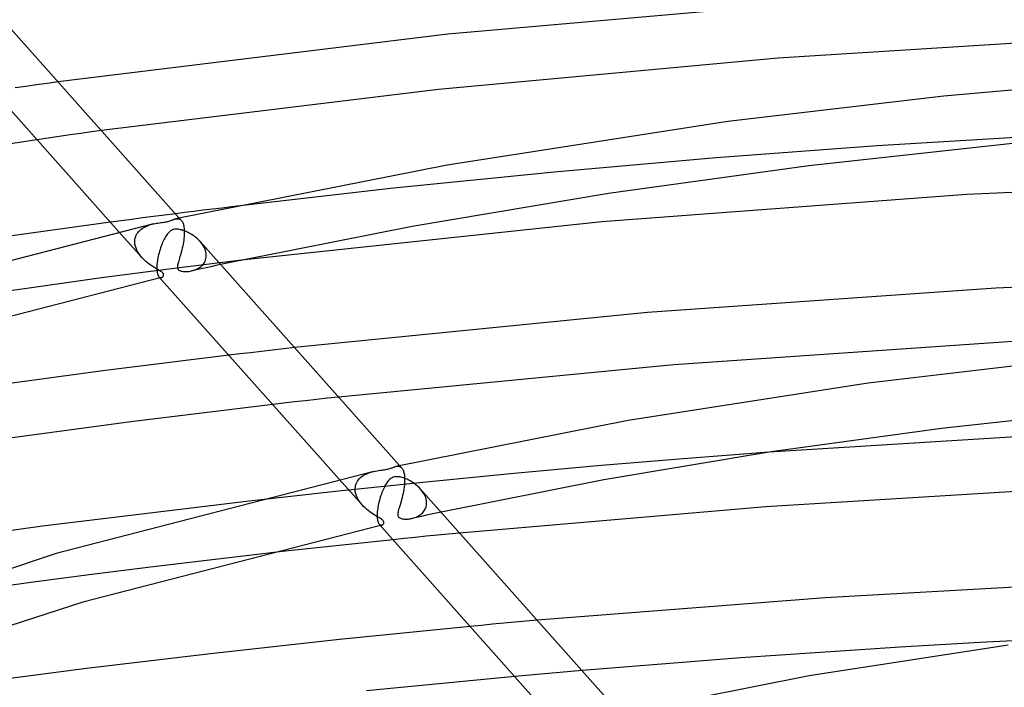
# Model space of a CAD drawing. Header units: millimetres. Extents: x -657 to 657, y -323 to 528.
# Tile 78 of 131: x -125 to -52, y 423 to 472. Entities that reach past the tile are written whole.
import ezdxf

# ---------------------------------------------------------------- set-up
doc = ezdxf.new("R2010")
doc.units = ezdxf.units.MM
doc.layers.add('HIDDEN', color=7, linetype='Continuous')
doc.layers.add('THICK', color=7, linetype='Continuous')

msp = doc.modelspace()

# ---------------------------------------------------------------- linework, layer by layer
at = {"layer": 'HIDDEN'}
for p, q in [((-122.194, 467.504), (-122.986, 467.393)), ((-124.57, 467.167), (-125.361, 467.053)), ((-123.778, 467.28), (-124.57, 467.167)), ((-122.986, 467.393), (-123.778, 467.28)), ((-118.992, 463.908), (-119.743, 463.804)), ((-122.915, 463.353), (-123.746, 463.233)), ((-122.099, 463.47), (-122.915, 463.353)), ((-121.297, 463.585), (-122.099, 463.47)), ((-120.511, 463.696), (-121.297, 463.585)), ((-119.743, 463.804), (-120.511, 463.696)), ((-49.784, 463.501), (-61.717, 462.776)), ((-61.717, 462.776), (-73.584, 461.899)), ((-73.584, 461.899), (-85.546, 460.848)), ((-85.546, 460.848), (-97.634, 459.62)), ((-97.634, 459.62), (-109.385, 458.277)), ((-116.75, 457.355), (-117.542, 457.252)), ((-115.952, 457.458), (-116.75, 457.355)), ((-115.148, 457.561), (-115.952, 457.458)), ((-114.338, 457.664), (-115.148, 457.561)), ((-113.523, 457.767), (-114.338, 457.664)), ((-113.508, 457.386), (-113.456, 457.396)), ((-113.456, 457.396), (-113.405, 457.401)), ((-113.405, 457.401), (-113.354, 457.402)), ((-113.354, 457.402), (-113.305, 457.397)), ((-113.305, 457.397), (-113.256, 457.386)), ((-113.256, 457.386), (-113.208, 457.368)), ((-113.237, 457.446), (-113.083, 457.272)), ((-113.208, 457.368), (-113.164, 457.343)), ((-113.164, 457.343), (-113.122, 457.311)), ((-117.542, 457.252), (-118.328, 457.148)), ((-116.16, 456.528), (-116.078, 456.601)), ((-116.078, 456.601), (-115.99, 456.668)), ((-115.99, 456.668), (-115.896, 456.73)), ((-115.896, 456.73), (-115.798, 456.787)), ((-115.798, 456.787), (-115.695, 456.839)), ((-115.695, 456.839), (-115.588, 456.885)), ((-115.588, 456.885), (-115.478, 456.927)), ((-115.478, 456.927), (-115.365, 456.964)), ((-115.365, 456.964), (-115.25, 456.996)), ((-115.25, 456.996), (-115.136, 457.024)), ((-113.122, 457.311), (-113.083, 457.273)), ((-113.083, 457.273), (-113.046, 457.225)), ((-113.046, 457.225), (-113.012, 457.171)), ((-113.012, 457.171), (-112.981, 457.109)), ((-112.981, 457.109), (-112.953, 457.039)), ((-112.953, 457.039), (-112.929, 456.961)), ((-112.929, 456.961), (-112.909, 456.875)), ((-112.909, 456.875), (-112.893, 456.781)), ((-112.893, 456.781), (-112.88, 456.679)), ((-112.88, 456.679), (-112.872, 456.571)), ((-117.698, 456.441), (-116.012, 454.548)), ((-116.522, 455.758), (-116.51, 455.869)), ((-116.51, 455.869), (-116.489, 455.977)), ((-116.489, 455.977), (-116.457, 456.08)), ((-116.457, 456.08), (-116.414, 456.18)), ((-116.414, 456.18), (-116.363, 456.275)), ((-116.363, 456.275), (-116.303, 456.365)), ((-116.303, 456.365), (-116.235, 456.449)), ((-116.235, 456.449), (-116.16, 456.528)), ((-112.896, 455.945), (-112.914, 455.804)), ((-112.882, 456.084), (-112.896, 455.945)), ((-112.873, 456.222), (-112.882, 456.084)), ((-112.868, 456.356), (-112.873, 456.222)), ((-112.872, 456.571), (-112.871, 456.556)), ((-112.871, 456.556), (-112.871, 456.542)), ((-112.871, 456.542), (-112.87, 456.527)), ((-112.87, 456.527), (-112.87, 456.513)), ((-112.87, 456.513), (-112.869, 456.498)), ((-112.869, 456.498), (-112.869, 456.483)), ((-112.869, 456.483), (-112.868, 456.356)), ((-116.523, 455.729), (-116.522, 455.743)), ((-116.523, 455.714), (-116.523, 455.729)), ((-116.523, 455.699), (-116.523, 455.714)), ((-116.523, 455.685), (-116.523, 455.699)), ((-116.523, 455.67), (-116.523, 455.685)), ((-116.511, 455.521), (-116.523, 455.67)), ((-116.522, 455.743), (-116.522, 455.758)), ((-116.48, 455.371), (-116.511, 455.521)), ((-116.434, 455.223), (-116.48, 455.371)), ((-116.372, 455.077), (-116.434, 455.223)), ((-113.018, 455.243), (-113.05, 455.108)), ((-112.988, 455.381), (-113.018, 455.243)), ((-112.96, 455.521), (-112.988, 455.381)), ((-112.935, 455.662), (-112.96, 455.521)), ((-112.914, 455.804), (-112.935, 455.662)), ((-111.617, 455.621), (-111.7, 455.72)), ((-111.54, 455.518), (-111.617, 455.621)), ((-111.47, 455.412), (-111.54, 455.518)), ((-111.408, 455.304), (-111.47, 455.412)), ((-111.355, 455.193), (-111.408, 455.304)), ((-111.312, 455.081), (-111.355, 455.193)), ((-116.297, 454.936), (-116.372, 455.077)), ((-116.211, 454.8), (-116.297, 454.936)), ((-116.114, 454.669), (-116.211, 454.8)), ((-116.008, 454.543), (-116.114, 454.669)), ((-115.91, 454.438), (-116.008, 454.543)), ((-115.807, 454.339), (-115.91, 454.438)), ((-113.221, 454.495), (-113.253, 454.39)), ((-113.188, 454.606), (-113.221, 454.495)), ((-113.153, 454.723), (-113.188, 454.606)), ((-113.119, 454.846), (-113.153, 454.723)), ((-113.084, 454.975), (-113.119, 454.846)), ((-113.05, 455.108), (-113.084, 454.975)), ((-111.279, 454.968), (-111.312, 455.081)), ((-111.296, 454.358), (-111.269, 454.455)), ((-111.257, 454.855), (-111.279, 454.968)), ((-111.269, 454.455), (-111.251, 454.555)), ((-111.245, 454.743), (-111.257, 454.855)), ((-111.251, 454.555), (-111.244, 454.658)), ((-111.244, 454.729), (-111.245, 454.743)), ((-111.244, 454.715), (-111.244, 454.729)), ((-111.244, 454.701), (-111.244, 454.715)), ((-111.243, 454.687), (-111.244, 454.701)), ((-111.244, 454.672), (-111.243, 454.687)), ((-111.244, 454.658), (-111.244, 454.672)), ((-113.822, 453.7), (-118.983, 453.026)), ((-115.702, 454.245), (-115.807, 454.339)), ((-115.594, 454.156), (-115.702, 454.245)), ((-115.486, 454.073), (-115.594, 454.156)), ((-115.378, 453.996), (-115.486, 454.073)), ((-115.272, 453.923), (-115.378, 453.996)), ((-115.167, 453.856), (-115.272, 453.923)), ((-115.065, 453.793), (-115.167, 453.856)), ((-114.968, 453.734), (-115.065, 453.793)), ((-114.875, 453.68), (-114.968, 453.734)), ((-108.646, 454.345), (-113.822, 453.7)), ((-113.376, 453.891), (-113.378, 453.826)), ((-113.378, 453.826), (-113.372, 453.768)), ((-113.367, 453.961), (-113.376, 453.891)), ((-113.372, 453.768), (-113.358, 453.718)), ((-113.351, 454.036), (-113.367, 453.961)), ((-113.358, 453.718), (-113.336, 453.675)), ((-113.332, 454.116), (-113.351, 454.036)), ((-113.309, 454.2), (-113.332, 454.116)), ((-113.282, 454.292), (-113.309, 454.2)), ((-113.253, 454.39), (-113.282, 454.292)), ((-111.625, 453.704), (-111.985, 453.626)), ((-111.963, 453.674), (-111.873, 453.718)), ((-111.873, 453.718), (-111.787, 453.768)), ((-111.787, 453.768), (-111.705, 453.823)), ((-111.705, 453.823), (-111.628, 453.883)), ((-111.628, 453.883), (-111.556, 453.949)), ((-111.265, 453.783), (-111.625, 453.704)), ((-111.556, 453.949), (-111.49, 454.021)), ((-111.49, 454.021), (-111.43, 454.097)), ((-111.43, 454.097), (-111.377, 454.179)), ((-111.377, 454.179), (-111.333, 454.266)), ((-111.333, 454.266), (-111.296, 454.358)), ((-110.905, 453.861), (-111.265, 453.783)), ((-110.544, 453.939), (-110.905, 453.861)), ((-110.184, 454.017), (-110.544, 453.939)), ((-118.983, 453.026), (-124.673, 452.238)), ((-114.789, 453.63), (-114.875, 453.68)), ((-114.71, 453.583), (-114.789, 453.63)), ((-114.743, 453.122), (-114.712, 453.092)), ((-114.712, 453.092), (-114.679, 453.071)), ((-114.643, 453.541), (-114.71, 453.583)), ((-114.679, 453.071), (-114.646, 453.057)), ((-114.645, 453.035), (-114.662, 453.031)), ((-114.646, 453.057), (-114.613, 453.05)), ((-114.627, 453.038), (-114.645, 453.035)), ((-114.59, 453.506), (-114.643, 453.541)), ((-114.61, 453.042), (-114.627, 453.038)), ((-114.613, 453.05), (-114.58, 453.05)), ((-114.593, 453.046), (-114.61, 453.042)), ((-114.576, 453.05), (-114.593, 453.046)), ((-114.548, 453.476), (-114.59, 453.506)), ((-114.58, 453.05), (-114.548, 453.056)), ((-114.558, 453.054), (-114.576, 453.05)), ((-114.514, 453.45), (-114.548, 453.476)), ((-114.548, 453.056), (-114.518, 453.068)), ((-114.518, 453.068), (-114.49, 453.084)), ((-114.486, 453.425), (-114.514, 453.45)), ((-114.49, 453.084), (-114.464, 453.104)), ((-114.462, 453.401), (-114.486, 453.425)), ((-114.464, 453.104), (-114.441, 453.128)), ((-114.442, 453.377), (-114.462, 453.401)), ((-114.425, 453.353), (-114.442, 453.377)), ((-114.441, 453.128), (-114.422, 453.155)), ((-114.412, 453.33), (-114.425, 453.353)), ((-114.422, 453.155), (-114.407, 453.184)), ((-114.402, 453.304), (-114.412, 453.33)), ((-114.407, 453.184), (-114.397, 453.216)), ((-114.395, 453.276), (-114.402, 453.304)), ((-114.397, 453.216), (-114.394, 453.247)), ((-114.394, 453.247), (-114.395, 453.276)), ((-113.336, 453.675), (-113.305, 453.638)), ((-113.305, 453.638), (-113.266, 453.605)), ((-113.266, 453.605), (-113.216, 453.576)), ((-113.216, 453.576), (-113.156, 453.552)), ((-113.156, 453.552), (-113.09, 453.532)), ((-113.09, 453.532), (-113.019, 453.518)), ((-113.019, 453.518), (-112.946, 453.508)), ((-112.946, 453.508), (-112.871, 453.502)), ((-112.871, 453.502), (-112.793, 453.499)), ((-112.793, 453.499), (-112.709, 453.5)), ((-112.709, 453.5), (-112.622, 453.505)), ((-112.622, 453.505), (-112.532, 453.514)), ((-112.532, 453.514), (-112.439, 453.528)), ((-112.439, 453.528), (-112.345, 453.547)), ((-111.985, 453.626), (-112.345, 453.547)), ((-112.345, 453.547), (-112.247, 453.571)), ((-112.247, 453.571), (-112.15, 453.6)), ((-112.15, 453.6), (-112.055, 453.634)), ((-112.055, 453.634), (-111.963, 453.674)), ((-124.673, 452.238), (-131.27, 451.272)), ((-104.725, 447.886), (-105.541, 447.794)), ((-108.779, 447.419), (-109.581, 447.325)), ((-107.974, 447.513), (-108.779, 447.419)), ((-107.166, 447.607), (-107.974, 447.513)), ((-106.355, 447.701), (-107.166, 447.607)), ((-105.541, 447.794), (-106.355, 447.701)), ((-101.476, 444.238), (-102.288, 444.148)), ((-105.532, 443.781), (-106.342, 443.688)), ((-104.721, 443.874), (-105.532, 443.781)), ((-103.91, 443.966), (-104.721, 443.874)), ((-103.099, 444.057), (-103.91, 443.966)), ((-102.288, 444.148), (-103.099, 444.057)), ((-69.693, 440.164), (-76.027, 439.682)), ((-82.363, 439.155), (-88.792, 438.572)), ((-76.027, 439.682), (-82.363, 439.155)), ((-99.756, 438.371), (-99.659, 438.438)), ((-99.659, 438.438), (-99.557, 438.5)), ((-99.557, 438.5), (-99.45, 438.556)), ((-99.45, 438.556), (-99.339, 438.606)), ((-99.339, 438.606), (-99.224, 438.65)), ((-99.224, 438.65), (-99.105, 438.69)), ((-99.105, 438.69), (-98.985, 438.724)), ((-98.985, 438.724), (-98.866, 438.753)), ((-97.238, 439.115), (-97.186, 439.125)), ((-97.186, 439.125), (-97.135, 439.13)), ((-97.135, 439.13), (-97.084, 439.131)), ((-97.084, 439.131), (-97.034, 439.126)), ((-97.034, 439.126), (-96.985, 439.114)), ((-96.985, 439.114), (-96.938, 439.096)), ((-96.938, 439.096), (-96.893, 439.071)), ((-96.893, 439.071), (-96.852, 439.04)), ((-96.852, 439.04), (-96.813, 439.001)), ((-96.813, 439.001), (-96.779, 438.959)), ((-96.779, 438.959), (-96.748, 438.91)), ((-96.748, 438.91), (-96.719, 438.856)), ((-96.719, 438.856), (-96.694, 438.795)), ((-96.694, 438.795), (-96.671, 438.728)), ((-96.671, 438.728), (-96.651, 438.655)), ((-96.651, 438.655), (-96.634, 438.575)), ((-96.634, 438.575), (-96.62, 438.488)), ((-96.62, 438.488), (-96.609, 438.396)), ((-88.792, 438.572), (-95.264, 437.94)), ((-95.264, 437.94), (-101.714, 437.267)), ((-101.427, 438.168), (-99.743, 436.276)), ((-100.239, 437.606), (-100.215, 437.721)), ((-100.215, 437.721), (-100.178, 437.831)), ((-100.178, 437.831), (-100.131, 437.936)), ((-100.131, 437.936), (-100.073, 438.036)), ((-100.073, 438.036), (-100.006, 438.129)), ((-100.006, 438.129), (-99.93, 438.216)), ((-99.93, 438.216), (-99.846, 438.297)), ((-99.846, 438.297), (-99.756, 438.371)), ((-96.618, 437.753), (-96.636, 437.594)), ((-96.605, 437.911), (-96.618, 437.753)), ((-96.609, 438.396), (-96.602, 438.299)), ((-96.599, 438.065), (-96.605, 437.911)), ((-96.602, 438.299), (-96.601, 438.285)), ((-96.601, 438.285), (-96.601, 438.27)), ((-96.601, 438.27), (-96.6, 438.256)), ((-96.6, 438.256), (-96.6, 438.241)), ((-96.6, 438.241), (-96.599, 438.227)), ((-96.599, 438.227), (-96.599, 438.212)), ((-96.599, 438.212), (-96.599, 438.065)), ((-101.714, 437.267), (-108.077, 436.563)), ((-100.253, 437.457), (-100.252, 437.472)), ((-100.253, 437.443), (-100.253, 437.457)), ((-100.253, 437.428), (-100.253, 437.443)), ((-100.253, 437.413), (-100.253, 437.428)), ((-100.253, 437.398), (-100.253, 437.413)), ((-100.241, 437.251), (-100.253, 437.398)), ((-100.252, 437.487), (-100.239, 437.606)), ((-100.252, 437.472), (-100.252, 437.487)), ((-100.211, 437.103), (-100.241, 437.251)), ((-100.165, 436.955), (-100.211, 437.103)), ((-96.717, 437.115), (-96.751, 436.96)), ((-96.686, 437.273), (-96.717, 437.115)), ((-96.659, 437.433), (-96.686, 437.273)), ((-96.636, 437.594), (-96.659, 437.433)), ((-95.348, 437.351), (-95.432, 437.45)), ((-95.271, 437.249), (-95.348, 437.351)), ((-95.202, 437.144), (-95.271, 437.249)), ((-95.14, 437.035), (-95.202, 437.144)), ((-95.087, 436.924), (-95.14, 437.035)), ((-100.104, 436.81), (-100.165, 436.955)), ((-100.03, 436.668), (-100.104, 436.81)), ((-99.943, 436.531), (-100.03, 436.668)), ((-99.845, 436.399), (-99.943, 436.531)), ((-99.739, 436.272), (-99.845, 436.399)), ((-99.634, 436.161), (-99.739, 436.272)), ((-96.941, 436.257), (-96.977, 436.139)), ((-96.904, 436.384), (-96.941, 436.257)), ((-96.865, 436.518), (-96.904, 436.384)), ((-96.826, 436.66), (-96.865, 436.518)), ((-96.788, 436.808), (-96.826, 436.66)), ((-96.751, 436.96), (-96.788, 436.808)), ((-95.043, 436.812), (-95.087, 436.924)), ((-95.01, 436.699), (-95.043, 436.812)), ((-94.987, 436.585), (-95.01, 436.699)), ((-94.994, 436.205), (-94.98, 436.295)), ((-94.975, 436.472), (-94.987, 436.585)), ((-94.98, 436.295), (-94.974, 436.387)), ((-94.974, 436.458), (-94.975, 436.472)), ((-94.974, 436.443), (-94.974, 436.458)), ((-94.974, 436.429), (-94.974, 436.443)), ((-94.974, 436.415), (-94.974, 436.429)), ((-94.974, 436.401), (-94.974, 436.415)), ((-94.974, 436.387), (-94.974, 436.401)), ((-99.524, 436.055), (-99.634, 436.161)), ((-99.409, 435.954), (-99.524, 436.055)), ((-99.293, 435.86), (-99.409, 435.954)), ((-99.177, 435.773), (-99.293, 435.86)), ((-99.063, 435.693), (-99.177, 435.773)), ((-98.951, 435.619), (-99.063, 435.693)), ((-98.843, 435.551), (-98.951, 435.619)), ((-98.74, 435.488), (-98.843, 435.551)), ((-97.101, 435.664), (-97.108, 435.589)), ((-97.108, 435.589), (-97.107, 435.522)), ((-97.107, 435.522), (-97.095, 435.464)), ((-97.086, 435.745), (-97.101, 435.664)), ((-97.065, 435.833), (-97.086, 435.745)), ((-97.04, 435.926), (-97.065, 435.833)), ((-97.01, 436.028), (-97.04, 435.926)), ((-96.977, 436.139), (-97.01, 436.028)), ((-95.576, 435.462), (-95.499, 435.508)), ((-95.499, 435.508), (-95.426, 435.559)), ((-95.426, 435.559), (-95.356, 435.614)), ((-95.356, 435.614), (-95.291, 435.673)), ((-94.995, 435.511), (-95.356, 435.433)), ((-95.291, 435.673), (-95.23, 435.737)), ((-95.23, 435.737), (-95.175, 435.805)), ((-95.175, 435.805), (-95.126, 435.877)), ((-95.126, 435.877), (-95.083, 435.953)), ((-95.083, 435.953), (-95.046, 436.034)), ((-95.046, 436.034), (-95.016, 436.118)), ((-95.016, 436.118), (-94.994, 436.205)), ((-94.635, 435.589), (-94.995, 435.511)), ((-94.274, 435.667), (-94.635, 435.589)), ((-93.913, 435.744), (-94.274, 435.667)), ((-98.642, 435.431), (-98.74, 435.488)), ((-98.549, 435.376), (-98.642, 435.431)), ((-98.461, 435.324), (-98.549, 435.376)), ((-98.473, 434.851), (-98.452, 434.829)), ((-98.38, 435.275), (-98.461, 435.324)), ((-98.452, 434.829), (-98.429, 434.811)), ((-98.429, 434.811), (-98.406, 434.798)), ((-98.406, 434.798), (-98.383, 434.788)), ((-98.383, 434.788), (-98.359, 434.781)), ((-98.31, 435.228), (-98.38, 435.275)), ((-98.359, 434.781), (-98.335, 434.779)), ((-98.335, 434.779), (-98.312, 434.779)), ((-98.312, 434.779), (-98.289, 434.783)), ((-98.254, 435.186), (-98.31, 435.228)), ((-98.289, 434.783), (-98.306, 434.779)), ((-98.289, 434.783), (-98.269, 434.788)), ((-98.269, 434.788), (-98.249, 434.796)), ((-98.209, 435.147), (-98.254, 435.186)), ((-98.249, 434.796), (-98.231, 434.806)), ((-98.231, 434.806), (-98.214, 434.818)), ((-98.214, 434.818), (-98.197, 434.831)), ((-98.175, 435.109), (-98.209, 435.147)), ((-98.197, 434.831), (-98.182, 434.845)), ((-98.182, 434.845), (-98.169, 434.861)), ((-98.149, 435.072), (-98.175, 435.109)), ((-98.169, 434.861), (-98.156, 434.877)), ((-98.156, 434.877), (-98.146, 434.895)), ((-98.133, 435.035), (-98.149, 435.072)), ((-98.146, 434.895), (-98.137, 434.914)), ((-98.137, 434.914), (-98.129, 434.938)), ((-98.125, 434.999), (-98.133, 435.035)), ((-98.129, 434.938), (-98.124, 434.966)), ((-98.124, 434.966), (-98.125, 434.999)), ((-97.095, 435.464), (-97.073, 435.415)), ((-97.073, 435.415), (-97.043, 435.374)), ((-97.043, 435.374), (-97.004, 435.34)), ((-97.004, 435.34), (-96.957, 435.311)), ((-96.957, 435.311), (-96.903, 435.287)), ((-96.903, 435.287), (-96.843, 435.267)), ((-96.843, 435.267), (-96.779, 435.252)), ((-96.779, 435.252), (-96.713, 435.241)), ((-96.713, 435.241), (-96.645, 435.234)), ((-96.645, 435.234), (-96.576, 435.229)), ((-96.576, 435.229), (-96.502, 435.228)), ((-96.502, 435.228), (-96.424, 435.23)), ((-96.424, 435.23), (-96.344, 435.235)), ((-96.344, 435.235), (-96.261, 435.244)), ((-96.261, 435.244), (-96.176, 435.256)), ((-96.176, 435.256), (-96.09, 435.272)), ((-96.09, 435.272), (-96.001, 435.293)), ((-95.716, 435.354), (-96.075, 435.276)), ((-96.001, 435.293), (-95.912, 435.319)), ((-95.912, 435.319), (-95.825, 435.348)), ((-95.825, 435.348), (-95.739, 435.382)), ((-95.739, 435.382), (-95.656, 435.42)), ((-95.356, 435.433), (-95.716, 435.354)), ((-95.656, 435.42), (-95.576, 435.462)), ((-98.375, 434.763), (-98.392, 434.759)), ((-98.358, 434.767), (-98.375, 434.763)), ((-98.34, 434.771), (-98.358, 434.767)), ((-98.323, 434.775), (-98.34, 434.771)), ((-98.306, 434.779), (-98.323, 434.775)), ((-93.36, 434.122), (-94.18, 434.04)), ((-92.54, 434.202), (-93.36, 434.122)), ((-96.638, 433.792), (-97.456, 433.708)), ((-95.819, 433.876), (-96.638, 433.792)), ((-95, 433.958), (-95.819, 433.876)), ((-94.18, 434.04), (-95, 433.958)), ((-107.267, 432.642), (-111.42, 432.158)), ((-111.42, 432.158), (-115.565, 431.656)), ((-115.565, 431.656), (-119.7, 431.136)), ((-123.826, 430.597), (-128.169, 430.005)), ((-119.7, 431.136), (-123.826, 430.597)), ((-89.278, 427.54), (-90.103, 427.464)), ((-88.454, 427.616), (-89.278, 427.54)), ((-87.63, 427.691), (-88.454, 427.616)), ((-86.808, 427.766), (-87.63, 427.691)), ((-90.929, 427.386), (-91.756, 427.307)), ((-90.103, 427.464), (-90.929, 427.386)), ((-85.15, 423.9), (-85.977, 423.827)), ((-84.322, 423.972), (-85.15, 423.9)), ((-83.494, 424.044), (-84.322, 423.972)), ((-87.632, 423.679), (-88.458, 423.604)), ((-86.805, 423.753), (-87.632, 423.679)), ((-85.977, 423.827), (-86.805, 423.753))]:
    msp.add_line(p, q, dxfattribs=at)
at = {"layer": 'THICK'}
for p, q in [((-127.969, 473.989), (-113.237, 457.446)), ((-62.707, 473.737), (-93.398, 471.031)), ((-131.013, 471.394), (-117.698, 456.441)), ((-93.398, 471.031), (-122.194, 467.504)), ((-43.649, 470.863), (-69.013, 469.261)), ((-69.013, 469.261), (-94.108, 466.946)), ((-40.602, 467.883), (-56.784, 466.459)), ((-94.108, 466.946), (-118.992, 463.908)), ((-56.784, 466.459), (-72.735, 464.57)), ((-72.735, 464.57), (-93.459, 461.36)), ((-123.746, 463.233), (-133.506, 461.767)), ((-51.708, 462.941), (-66.757, 461.305)), ((-93.459, 461.36), (-113.507, 457.387)), ((-66.757, 461.305), (-81.556, 459.264)), ((-27.886, 460.422), (-55.079, 459.192)), ((-81.556, 459.264), (-96.052, 456.829)), ((-55.079, 459.192), (-82.041, 457.161)), ((-110.778, 458.107), (-111.469, 458.023)), ((-110.083, 458.192), (-110.778, 458.107)), ((-109.385, 458.277), (-110.083, 458.192)), ((-113.758, 457.305), (-113.706, 457.325)), ((-113.706, 457.325), (-113.656, 457.343)), ((-113.656, 457.343), (-113.606, 457.359)), ((-113.606, 457.359), (-113.557, 457.374)), ((-113.557, 457.374), (-113.508, 457.386)), ((-112.842, 457.852), (-113.523, 457.767)), ((-112.157, 457.938), (-112.842, 457.852)), ((-111.469, 458.023), (-112.157, 457.938)), ((-115.136, 457.024), (-142.584, 449.927)), ((-118.328, 457.148), (-129.436, 455.604)), ((-115.136, 457.024), (-115.026, 457.047)), ((-115.026, 457.047), (-114.918, 457.067)), ((-114.918, 457.067), (-114.813, 457.083)), ((-114.813, 457.083), (-114.708, 457.098)), ((-114.708, 457.098), (-114.6, 457.113)), ((-114.6, 457.113), (-114.492, 457.127)), ((-114.492, 457.127), (-114.388, 457.141)), ((-114.388, 457.141), (-114.294, 457.155)), ((-114.294, 457.155), (-114.21, 457.17)), ((-114.21, 457.17), (-114.134, 457.186)), ((-114.134, 457.186), (-114.059, 457.204)), ((-114.059, 457.204), (-113.99, 457.224)), ((-113.99, 457.224), (-113.925, 457.245)), ((-113.925, 457.245), (-113.866, 457.265)), ((-113.866, 457.265), (-113.811, 457.285)), ((-113.811, 457.285), (-113.758, 457.305)), ((-113.662, 456.607), (-113.743, 456.579)), ((-113.578, 456.624), (-113.662, 456.607)), ((-113.492, 456.632), (-113.578, 456.624)), ((-113.404, 456.632), (-113.492, 456.632)), ((-113.316, 456.624), (-113.404, 456.632)), ((-113.227, 456.61), (-113.316, 456.624)), ((-113.138, 456.592), (-113.227, 456.61)), ((-113.052, 456.569), (-113.138, 456.592)), ((-96.052, 456.829), (-110.184, 454.017)), ((-82.041, 457.161), (-108.646, 454.345)), ((-114.355, 455.886), (-114.402, 455.791)), ((-114.307, 455.976), (-114.355, 455.886)), ((-114.258, 456.06), (-114.307, 455.976)), ((-114.209, 456.138), (-114.258, 456.06)), ((-114.16, 456.21), (-114.209, 456.138)), ((-114.111, 456.275), (-114.16, 456.21)), ((-114.061, 456.337), (-114.111, 456.275)), ((-114.006, 456.396), (-114.061, 456.337)), ((-113.948, 456.45), (-114.006, 456.396)), ((-113.886, 456.5), (-113.948, 456.45)), ((-113.818, 456.543), (-113.886, 456.5)), ((-113.743, 456.579), (-113.818, 456.543)), ((-112.965, 456.543), (-113.052, 456.569)), ((-112.876, 456.511), (-112.965, 456.543)), ((-112.784, 456.476), (-112.876, 456.511)), ((-112.69, 456.435), (-112.784, 456.476)), ((-112.595, 456.39), (-112.69, 456.435)), ((-112.5, 456.341), (-112.595, 456.39)), ((-112.405, 456.287), (-112.5, 456.341)), ((-112.31, 456.23), (-112.405, 456.287)), ((-112.216, 456.168), (-112.31, 456.23)), ((-112.124, 456.103), (-112.216, 456.168)), ((-112.034, 456.034), (-112.124, 456.103)), ((-111.946, 455.961), (-112.034, 456.034)), ((-111.861, 455.884), (-111.946, 455.961)), ((-111.778, 455.804), (-111.861, 455.884)), ((-114.623, 455.25), (-114.661, 455.134)), ((-114.582, 455.365), (-114.623, 455.25)), ((-114.54, 455.476), (-114.582, 455.365)), ((-114.495, 455.585), (-114.54, 455.476)), ((-114.449, 455.69), (-114.495, 455.585)), ((-114.402, 455.791), (-114.449, 455.69)), ((-111.7, 455.72), (-111.778, 455.804)), ((-111.699, 455.718), (-96.813, 439.001)), ((-114.818, 454.526), (-114.84, 454.403)), ((-114.792, 454.649), (-114.818, 454.526)), ((-114.763, 454.772), (-114.792, 454.649)), ((-114.732, 454.894), (-114.763, 454.772)), ((-114.698, 455.015), (-114.732, 454.894)), ((-114.661, 455.134), (-114.698, 455.015)), ((-114.897, 453.873), (-114.898, 453.859)), ((-114.898, 453.859), (-114.898, 453.845)), ((-114.898, 453.845), (-114.898, 453.727)), ((-114.898, 453.727), (-114.893, 453.616)), ((-114.896, 453.902), (-114.897, 453.888)), ((-114.897, 453.888), (-114.897, 453.873)), ((-114.895, 453.916), (-114.896, 453.902)), ((-114.887, 454.044), (-114.895, 453.931)), ((-114.895, 453.931), (-114.895, 453.916)), ((-114.875, 454.161), (-114.887, 454.044)), ((-114.86, 454.281), (-114.875, 454.161)), ((-114.84, 454.403), (-114.86, 454.281)), ((-114.662, 453.031), (-140.519, 446.36)), ((-114.893, 453.616), (-114.884, 453.516)), ((-114.884, 453.516), (-114.869, 453.425)), ((-114.869, 453.425), (-114.851, 453.344)), ((-114.851, 453.344), (-114.828, 453.273)), ((-114.828, 453.273), (-114.803, 453.213)), ((-114.803, 453.213), (-114.774, 453.163)), ((-114.774, 453.163), (-114.743, 453.122)), ((-114.744, 453.123), (-101.427, 438.168)), ((-27.001, 453.38), (-52.935, 452.28)), ((-52.935, 452.28), (-78.674, 450.472)), ((-78.674, 450.472), (-104.725, 447.886)), ((-51.684, 448.344), (-76.714, 446.622)), ((-109.581, 447.325), (-118.88, 446.177)), ((-76.714, 446.622), (-101.476, 444.238)), ((-48.716, 446.87), (-62.382, 445.251)), ((-118.88, 446.177), (-127.598, 445.002)), ((-62.382, 445.251), (-80.098, 442.508)), ((-106.342, 443.688), (-116.824, 442.41)), ((-44.136, 443.302), (-56.948, 441.915)), ((-116.824, 442.41), (-127.85, 440.92)), ((-80.098, 442.508), (-97.238, 439.115)), ((-50.451, 441.367), (-69.693, 440.164)), ((-56.948, 441.915), (-69.542, 440.187)), ((-69.542, 440.187), (-81.883, 438.125)), ((-98.866, 438.753), (-122.338, 432.679)), ((-98.866, 438.753), (-98.751, 438.777)), ((-98.751, 438.777), (-98.638, 438.797)), ((-98.638, 438.797), (-98.53, 438.815)), ((-98.53, 438.815), (-98.421, 438.83)), ((-98.421, 438.83), (-98.309, 438.845)), ((-98.309, 438.845), (-98.197, 438.859)), ((-98.197, 438.859), (-98.092, 438.874)), ((-98.092, 438.874), (-97.999, 438.889)), ((-97.999, 438.889), (-97.915, 438.904)), ((-97.915, 438.904), (-97.838, 438.921)), ((-97.838, 438.921), (-97.766, 438.94)), ((-97.766, 438.94), (-97.699, 438.96)), ((-97.699, 438.96), (-97.638, 438.98)), ((-97.638, 438.98), (-97.582, 439)), ((-97.582, 439), (-97.529, 439.019)), ((-97.529, 439.019), (-97.478, 439.038)), ((-97.478, 439.038), (-97.428, 439.057)), ((-97.428, 439.057), (-97.38, 439.074)), ((-97.38, 439.074), (-97.332, 439.09)), ((-97.332, 439.09), (-97.285, 439.104)), ((-97.285, 439.104), (-97.238, 439.115)), ((-98.003, 437.764), (-98.05, 437.681)), ((-97.955, 437.842), (-98.003, 437.764)), ((-97.907, 437.915), (-97.955, 437.842)), ((-97.858, 437.983), (-97.907, 437.915)), ((-97.809, 438.045), (-97.858, 437.983)), ((-97.758, 438.103), (-97.809, 438.045)), ((-97.706, 438.154), (-97.758, 438.103)), ((-97.652, 438.201), (-97.706, 438.154)), ((-97.593, 438.245), (-97.652, 438.201)), ((-97.529, 438.283), (-97.593, 438.245)), ((-97.459, 438.314), (-97.529, 438.283)), ((-97.383, 438.338), (-97.459, 438.314)), ((-97.302, 438.354), (-97.383, 438.338)), ((-97.217, 438.361), (-97.302, 438.354)), ((-97.131, 438.36), (-97.217, 438.361)), ((-97.043, 438.353), (-97.131, 438.36)), ((-96.955, 438.339), (-97.043, 438.353)), ((-96.867, 438.32), (-96.955, 438.339)), ((-96.781, 438.298), (-96.867, 438.32)), ((-96.695, 438.272), (-96.781, 438.298)), ((-96.606, 438.241), (-96.695, 438.272)), ((-96.515, 438.205), (-96.606, 438.241)), ((-96.422, 438.165), (-96.515, 438.205)), ((-96.327, 438.12), (-96.422, 438.165)), ((-96.232, 438.071), (-96.327, 438.12)), ((-96.136, 438.017), (-96.232, 438.071)), ((-96.042, 437.96), (-96.136, 438.017)), ((-95.948, 437.898), (-96.042, 437.96)), ((-95.856, 437.833), (-95.948, 437.898)), ((-95.765, 437.764), (-95.856, 437.833)), ((-95.677, 437.691), (-95.765, 437.764)), ((-95.592, 437.614), (-95.677, 437.691)), ((-81.883, 438.125), (-93.913, 435.744)), ((-98.357, 436.967), (-98.395, 436.851)), ((-98.317, 437.081), (-98.357, 436.967)), ((-98.275, 437.192), (-98.317, 437.081)), ((-98.232, 437.299), (-98.275, 437.192)), ((-98.188, 437.401), (-98.232, 437.299)), ((-98.143, 437.499), (-98.188, 437.401)), ((-98.097, 437.592), (-98.143, 437.499)), ((-98.05, 437.681), (-98.097, 437.592)), ((-95.51, 437.534), (-95.592, 437.614)), ((-95.432, 437.45), (-95.51, 437.534)), ((-95.429, 437.447), (-80.543, 420.73)), ((-47.118, 437.532), (-69.922, 436.136)), ((-108.077, 436.563), (-123.333, 434.697)), ((-98.55, 436.246), (-98.572, 436.124)), ((-98.524, 436.368), (-98.55, 436.246)), ((-98.496, 436.491), (-98.524, 436.368)), ((-98.465, 436.612), (-98.496, 436.491)), ((-98.431, 436.732), (-98.465, 436.612)), ((-98.395, 436.851), (-98.431, 436.732)), ((-98.628, 435.573), (-98.629, 435.496)), ((-98.627, 435.602), (-98.628, 435.588)), ((-98.628, 435.588), (-98.628, 435.573)), ((-98.626, 435.63), (-98.627, 435.616)), ((-98.627, 435.616), (-98.627, 435.602)), ((-98.625, 435.645), (-98.626, 435.63)), ((-98.617, 435.771), (-98.625, 435.659)), ((-98.625, 435.659), (-98.625, 435.645)), ((-98.606, 435.886), (-98.617, 435.771)), ((-98.59, 436.004), (-98.606, 435.886)), ((-98.572, 436.124), (-98.59, 436.004)), ((-69.922, 436.136), (-92.54, 434.202)), ((-98.629, 435.496), (-98.627, 435.422)), ((-98.627, 435.422), (-98.624, 435.352)), ((-98.624, 435.352), (-98.618, 435.285)), ((-98.618, 435.285), (-98.611, 435.222)), ((-98.611, 435.222), (-98.601, 435.164)), ((-98.601, 435.164), (-98.59, 435.11)), ((-98.59, 435.11), (-98.578, 435.061)), ((-98.578, 435.061), (-98.563, 435.015)), ((-98.563, 435.015), (-98.548, 434.974)), ((-98.548, 434.974), (-98.531, 434.937)), ((-98.531, 434.937), (-98.513, 434.905)), ((-98.513, 434.905), (-98.493, 434.876)), ((-98.493, 434.876), (-98.473, 434.851)), ((-98.474, 434.851), (-85.155, 419.894)), ((-123.333, 434.697), (-137.458, 432.721)), ((-98.392, 434.759), (-120.355, 429.089)), ((-100.731, 433.364), (-102.366, 433.188)), ((-99.094, 433.538), (-100.731, 433.364)), ((-97.456, 433.708), (-99.094, 433.538)), ((-122.338, 432.679), (-142.947, 425.881)), ((-105.634, 432.827), (-107.267, 432.642)), ((-104.001, 433.009), (-105.634, 432.827)), ((-102.366, 433.188), (-104.001, 433.009)), ((-44.166, 430.618), (-65.548, 429.425)), ((-120.355, 429.089), (-137.953, 423.432)), ((-65.548, 429.425), (-86.808, 427.766)), ((-91.756, 427.307), (-101.408, 426.34)), ((-101.408, 426.34), (-110.924, 425.296)), ((-54.117, 426.116), (-60.018, 425.772)), ((-48.208, 426.424), (-54.117, 426.116)), ((-65.907, 425.393), (-71.779, 424.978)), ((-52.029, 425.932), (-66.736, 423.657)), ((-60.018, 425.772), (-65.907, 425.393)), ((-110.924, 425.296), (-120.099, 424.202)), ((-71.779, 424.978), (-77.641, 424.529)), ((-120.099, 424.202), (-128.724, 423.087)), ((-77.641, 424.529), (-83.494, 424.044)), ((-88.458, 423.604), (-99.403, 422.541)), ((-66.736, 423.657), (-80.969, 420.844))]:
    msp.add_line(p, q, dxfattribs=at)

doc.saveas('drawing.dxf')
